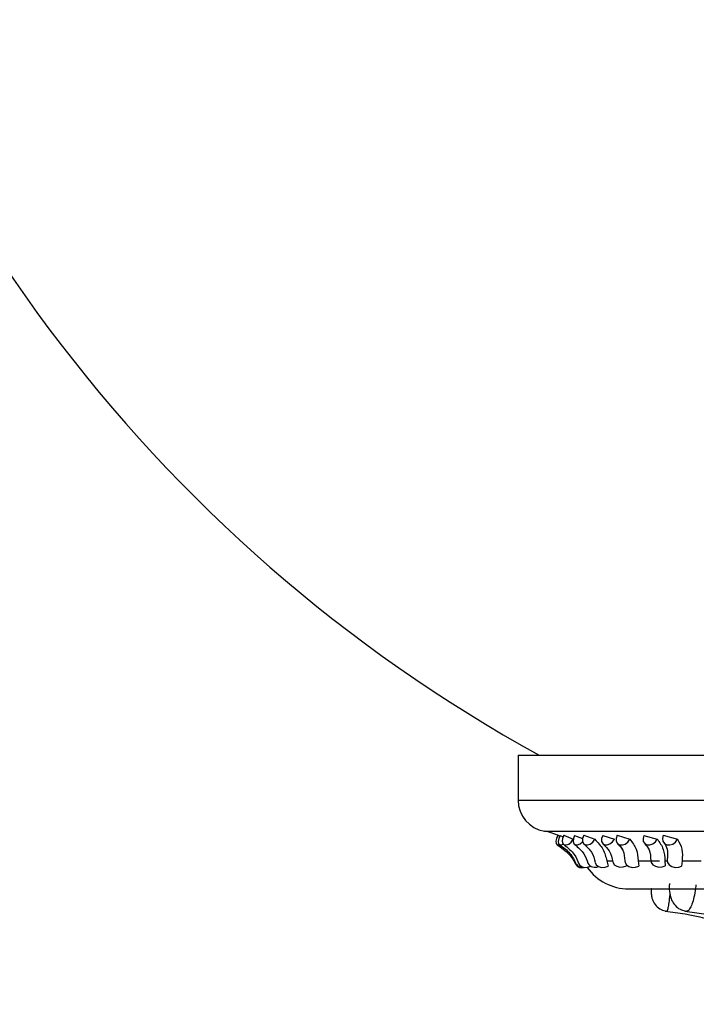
# Model space of a CAD drawing. Header units: millimetres. Extents: x 67.9 to 154, y 110.8 to 178.6.
# Tile 56 of 109: x 87 to 88.9, y 121.8 to 124.6. Entities that reach past the tile are written whole.
import ezdxf

# ---------------------------------------------------------------- set-up
doc = ezdxf.new("R2010")
doc.units = ezdxf.units.MM

msp = doc.modelspace()

# ---------------------------------------------------------------- linework, layer by layer
at = {"color": 7, "linetype": 'Continuous', "lineweight": 25}
for p, q in [((88.419, 122.5107), (88.419, 122.3828)), ((88.419, 122.5107), (92.6034, 122.5107)), ((88.539, 122.2818), (88.5478, 122.2778)), ((88.5496, 122.2823), (88.5758, 122.271)), ((88.5803, 122.2818), (88.6032, 122.2735)), ((88.6063, 122.2823), (88.638, 122.271)), ((88.6605, 122.2818), (88.6938, 122.2716)), ((88.7015, 122.2823), (88.738, 122.271)), ((88.7781, 122.2818), (88.8161, 122.2716)), ((88.8334, 122.2823), (88.874, 122.271)), ((88.6722, 122.2096), (88.6874, 122.2096)), ((88.6722, 122.2096), (88.6764, 122.1942)), ((88.7618, 122.2096), (88.8229, 122.2096)), ((88.7618, 122.2096), (88.7633, 122.1942)), ((88.8378, 122.2096), (88.8444, 122.2096)), ((88.8378, 122.2096), (88.8387, 122.1957)), ((88.8869, 122.2096), (88.8857, 122.1942)), ((88.8869, 122.2096), (88.9409, 122.2096)), ((88.7274, 122.1996), (88.7283, 122.1957)), ((88.7344, 122.1295), (92.4335, 122.1295))]:
    msp.add_line(p, q, dxfattribs=at)
at = {"color": 1, "linetype": 'Continuous', "lineweight": 25}
for p, q in [((88.419, 122.3828), (92.6034, 122.3828)), ((88.4942, 122.294), (92.5332, 122.294))]:
    msp.add_line(p, q, dxfattribs=at)
at = {"color": 7, "linetype": 'Continuous', "lineweight": 25, "flags": 128}
for points in [[(88.5325, 122.2823), (88.5287, 122.2736), (88.527, 122.2654), (88.5276, 122.2589), (88.5305, 122.2552), (88.5353, 122.2547), (88.5389, 122.2561)], [(88.539, 122.2818), (88.5353, 122.2732), (88.5338, 122.2651), (88.5348, 122.2588), (88.5381, 122.2552), (88.5432, 122.2549), (88.5481, 122.257)], [(88.5496, 122.2823), (88.5461, 122.2736), (88.5451, 122.2654), (88.5467, 122.2589), (88.5508, 122.2552), (88.5566, 122.2547), (88.5634, 122.2575), (88.5702, 122.2632), (88.5758, 122.271)], [(88.5803, 122.2818), (88.5769, 122.2732), (88.5761, 122.2651), (88.5781, 122.2588), (88.5825, 122.2552), (88.5887, 122.2549), (88.5958, 122.2579), (88.6026, 122.2637), (88.6031, 122.2642)], [(88.6063, 122.2823), (88.6032, 122.2736), (88.6029, 122.2654), (88.6055, 122.2589), (88.6106, 122.2552), (88.6175, 122.2547), (88.6251, 122.2575), (88.6323, 122.2632), (88.638, 122.271)], [(88.6605, 122.2818), (88.6575, 122.2732), (88.6575, 122.2651), (88.6604, 122.2588), (88.6659, 122.2552), (88.6731, 122.2549), (88.6809, 122.2579), (88.6882, 122.2637), (88.6938, 122.2716)], [(88.7015, 122.2823), (88.6988, 122.2736), (88.6992, 122.2654), (88.7027, 122.2589), (88.7088, 122.2552), (88.7166, 122.2547), (88.7248, 122.2575), (88.7324, 122.2632), (88.738, 122.271)], [(88.7781, 122.2818), (88.7756, 122.2732), (88.7763, 122.2651), (88.7802, 122.2588), (88.7866, 122.2552), (88.7946, 122.2549), (88.803, 122.2579), (88.8106, 122.2637), (88.8161, 122.2716)], [(88.8334, 122.2823), (88.8311, 122.2736), (88.8323, 122.2654), (88.8366, 122.2589), (88.8435, 122.2552), (88.852, 122.2547), (88.8608, 122.2575), (88.8685, 122.2632), (88.874, 122.271)], [(88.5923, 122.2012), (88.5938, 122.1983), (88.5996, 122.1931), (88.6078, 122.1906), (88.6173, 122.191), (88.6266, 122.1942)], [(88.6389, 122.205), (88.6421, 122.1983), (88.6486, 122.1931), (88.6575, 122.1906), (88.6672, 122.191), (88.6764, 122.1942)], [(88.6897, 122.2062), (88.69, 122.2047), (88.6936, 122.1985), (88.7005, 122.1939), (88.7095, 122.1918), (88.7193, 122.1924), (88.7283, 122.1957)], [(88.7235, 122.2091), (88.7241, 122.2051), (88.7282, 122.1983), (88.7354, 122.1931), (88.7446, 122.1906), (88.7544, 122.191), (88.7633, 122.1942)], [(88.7979, 122.2095), (88.7989, 122.2047), (88.8034, 122.1985), (88.8109, 122.1939), (88.8203, 122.1918), (88.8301, 122.1924), (88.8387, 122.1957)], [(88.8444, 122.2125), (88.8456, 122.2051), (88.8504, 122.1983), (88.8581, 122.1931), (88.8676, 122.1906), (88.8773, 122.191), (88.8857, 122.1942)]]:
    msp.add_lwpolyline(points, dxfattribs=at)
at = {"color": 7, "linetype": 'Continuous', "lineweight": 25}
for centre, radius, start, end in [((90.5876, 126.3485), 4.3787, 192.3576, 241.2195), ((88.509, 122.3828), 0.09, 180, 260.5631), ((88.4697, 122.1465), 0.1495, 63.368, 80.5631), ((88.6386, 122.2148), 0.0236, 211.3484, 294.2251), ((88.5999, 122.209), 0.019, 215.2381, 287.571), ((88.5999, 122.2085), 0.017, 210.6308, 279.8153), ((88.7344, 122.2736), 0.1441, 215.044, 270)]:
    msp.add_arc(centre, radius, start, end, dxfattribs=at)
for points, knots in [([(88.5806, 122.2562), (88.5905, 122.2476), (88.6085, 122.2322), (88.6153, 122.2119), (88.6184, 122.2029)], [0, 0, 0, 0, 0.554703, 1, 1, 1, 1]), ([(88.6079, 122.2566), (88.6156, 122.2495), (88.632, 122.2344), (88.6365, 122.2153), (88.6389, 122.2053)], [0, 0, 0, 0, 0.471281, 1, 1, 1, 1]), ([(88.638, 122.271), (88.6466, 122.2619), (88.6639, 122.2434), (88.6694, 122.2209), (88.6722, 122.2096)], [0, 0, 0, 0, 0.49601, 1, 1, 1, 1]), ([(88.6621, 122.2571), (88.6685, 122.2511), (88.6832, 122.237), (88.6873, 122.2175), (88.6897, 122.2064)], [0, 0, 0, 0, 0.429217, 1, 1, 1, 1]), ([(88.7036, 122.2584), (88.7087, 122.2535), (88.7138, 122.2485), (88.7157, 122.2421), (88.7157, 122.2421)], [0, 0, 0, 0, 0.993034, 1, 1, 1, 1]), ([(88.7039, 122.2578), (88.7092, 122.252), (88.7214, 122.2384), (88.7227, 122.2199), (88.7235, 122.2093)], [0, 0, 0, 0, 0.428246, 1, 1, 1, 1]), ([(88.738, 122.271), (88.745, 122.2619), (88.759, 122.2434), (88.7609, 122.2209), (88.7618, 122.2096)], [0, 0, 0, 0, 0.49601, 1, 1, 1, 1]), ([(88.7805, 122.2585), (88.7851, 122.253), (88.7958, 122.2402), (88.7971, 122.2209), (88.7979, 122.2098)], [0, 0, 0, 0, 0.428811, 1, 1, 1, 1]), ([(88.8161, 122.2716), (88.8227, 122.2622), (88.8356, 122.2441), (88.8371, 122.2209), (88.8378, 122.2096)], [0, 0, 0, 0, 0.515055, 1, 1, 1, 1]), ([(88.836, 122.2596), (88.8394, 122.2545), (88.8473, 122.2427), (88.8454, 122.2235), (88.8444, 122.2126)], [0, 0, 0, 0, 0.428479, 1, 1, 1, 1]), ([(88.874, 122.271), (88.8792, 122.2619), (88.8895, 122.2434), (88.8878, 122.2209), (88.8869, 122.2096)], [0, 0, 0, 0, 0.49601, 1, 1, 1, 1]), ([(88.5305, 122.2552), (88.5424, 122.2469), (88.5665, 122.2301), (88.5783, 122.209), (88.5843, 122.1982)], [0, 0, 0, 0, 0.492586, 1, 1, 1, 1]), ([(88.5375, 122.2555), (88.5481, 122.2477), (88.5697, 122.2318), (88.58, 122.2107), (88.5852, 122.2)], [0, 0, 0, 0, 0.493113, 1, 1, 1, 1]), ([(88.5496, 122.2558), (88.5608, 122.2468), (88.5809, 122.2305), (88.5888, 122.2102), (88.5923, 122.2012)], [0, 0, 0, 0, 0.554108, 1, 1, 1, 1]), ([(88.8509, 122.1446), (88.8506, 122.1409), (88.8498, 122.1295), (88.8518, 122.1122), (88.8579, 122.0938), (88.8694, 122.0789), (88.8837, 122.0689), (88.8946, 122.0672), (88.8996, 122.0664)], [0, 0, 0, 0, 0.103959, 0.322583, 0.517181, 0.688216, 0.858294, 1, 1, 1, 1]), ([(88.7992, 122.1295), (88.7991, 122.1294), (88.799, 122.1254), (88.799, 122.1198), (88.7992, 122.1131), (88.8003, 122.1051), (88.8037, 122.0938), (88.8121, 122.0809), (88.8266, 122.0696), (88.8381, 122.0671), (88.8439, 122.0659)], [0, 0, 0, 0, 0.002454, 0.135749, 0.238057, 0.319462, 0.422301, 0.621398, 0.809927, 1, 1, 1, 1]), ([(88.839, 122.0664), (88.8579, 122.0639), (88.9143, 122.0567), (89.0063, 122.033), (89.1118, 121.9903), (89.2102, 121.9331), (89.2931, 121.8691), (89.339, 121.8211), (89.3587, 121.8006)], [0, 0, 0, 0, 0.095614, 0.28584, 0.47618, 0.666517, 0.856851, 1, 1, 1, 1]), ([(88.8948, 122.0664), (88.913, 122.064), (88.9673, 122.0567), (89.0561, 122.0331), (89.1579, 121.9905), (89.2529, 121.9333), (89.3326, 121.8695), (89.3768, 121.8218), (89.3956, 121.8015)], [0, 0, 0, 0, 0.0955581, 0.2862515, 0.4770229, 0.6677072, 0.8582755, 1, 1, 1, 1])]:
    msp.add_open_spline(points, degree=3, knots=knots, dxfattribs=at)
at = {"color": 1, "linetype": 'Continuous', "lineweight": 25}
for points, knots in [([(88.8521, 122.1162), (88.8516, 122.1109), (88.8501, 122.0977), (88.8477, 122.081), (88.8455, 122.0691), (88.8442, 122.065), (88.8439, 122.0659), (88.8439, 122.0659)], [0, 0, 0, 0, 0.180398, 0.452163, 0.723848, 0.995624, 1, 1, 1, 1]), ([(88.9261, 122.1407), (88.9255, 122.1351), (88.924, 122.1211), (88.9198, 122.1001), (88.9137, 122.081), (88.9068, 122.069), (88.9019, 122.0649), (88.8997, 122.066), (88.8995, 122.0661)], [0, 0, 0, 0, 0.140869, 0.351217, 0.561322, 0.771364, 0.981477, 1, 1, 1, 1])]:
    msp.add_open_spline(points, degree=3, knots=knots, dxfattribs=at)

doc.saveas('drawing.dxf')
